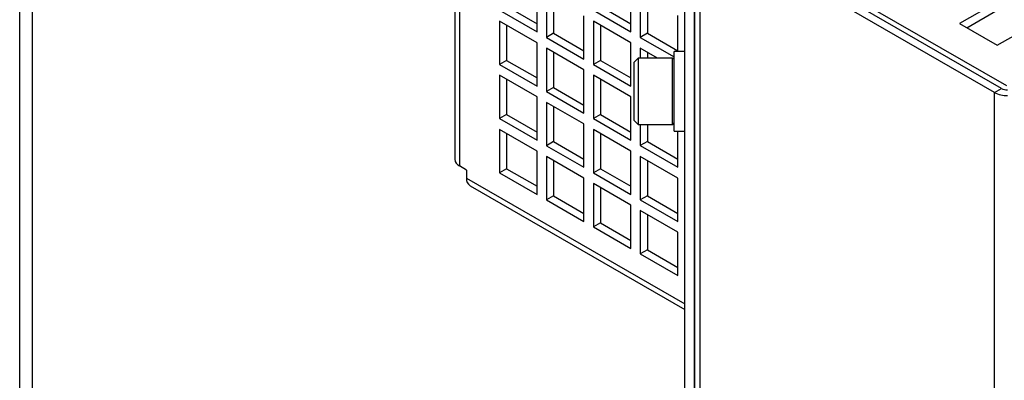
# Model space of a CAD drawing. Header units: millimetres. Extents: x 16 to 577, y 6 to 416.
# Tile 52 of 119: x 380.34 to 401.52, y 288.41 to 296.17. Entities that reach past the tile are written whole.
import ezdxf

# ---------------------------------------------------------------- set-up
doc = ezdxf.new("R2010")
doc.units = ezdxf.units.MM

msp = doc.modelspace()

# ---------------------------------------------------------------- linework, layer by layer
at = {"color": 7, "linetype": 'Continuous', "lineweight": 25}
for p, q in [((389.6927, 313.9325), (389.6927, 293.169)), ((389.7973, 313.7867), (389.7973, 293.0232)), ((380.336, 263.4504), (380.336, 311.6847)), ((380.6138, 263.4877), (380.6138, 311.7511)), ((401.5672, 294.7463), (394.998, 298.5386)), ((394.6409, 249.687), (394.6409, 298.2712)), ((394.8552, 249.687), (394.8552, 298.2712)), ((394.856, 249.6638), (394.856, 298.1314)), ((401.3042, 294.6066), (395.3665, 298.0344)), ((401.4557, 294.6941), (395.518, 298.1218)), ((394.9711, 249.5035), (394.9711, 297.971)), ((391.4641, 295.9104), (391.4641, 296.8436)), ((393.4844, 295.9106), (393.4844, 296.8438)), ((391.6661, 296.727), (391.6661, 295.7938)), ((391.8176, 296.6395), (391.8176, 295.8813)), ((393.6864, 296.7272), (393.6864, 295.794)), ((393.8379, 296.6397), (393.8379, 295.8815)), ((401.3636, 296.555), (400.5554, 296.0885)), ((390.656, 296.377), (391.4641, 295.9104)), ((390.8075, 296.4644), (391.4641, 296.0854)), ((392.6763, 296.3771), (393.4844, 295.9106)), ((392.8278, 296.4646), (393.4844, 296.0856)), ((400.707, 296.001), (401.3636, 296.38)), ((391.4641, 295.6771), (390.656, 296.1437)), ((390.656, 296.1437), (390.656, 295.2105)), ((392.4742, 295.3273), (392.4742, 296.2605)), ((393.4844, 295.6773), (392.6763, 296.1439)), ((392.6763, 296.1439), (392.6763, 295.2107)), ((394.4945, 295.4907), (394.4945, 296.2607)), ((390.8075, 296.0562), (390.8075, 295.2979)), ((392.8278, 296.0564), (392.8278, 295.2981)), ((400.5554, 296.0885), (401.3636, 295.622)), ((401.3636, 295.622), (402.1717, 296.0885)), ((391.4641, 294.744), (391.4641, 295.6771)), ((391.8176, 295.8813), (391.6661, 295.7938)), ((391.6661, 295.7938), (392.4742, 295.3273)), ((391.8176, 295.8813), (392.4742, 295.5022)), ((393.4844, 294.7441), (393.4844, 295.6773)), ((393.8379, 295.8815), (393.6864, 295.794)), ((393.6864, 295.794), (394.4123, 295.375)), ((393.8379, 295.8815), (394.4945, 295.5024)), ((392.4742, 295.094), (391.6661, 295.5605)), ((391.6661, 295.5605), (391.6661, 294.6273)), ((391.8176, 295.473), (391.8176, 294.7148)), ((394.0551, 295.3479), (393.6864, 295.5607)), ((393.6864, 295.5607), (393.6864, 295.3479)), ((393.8379, 295.4732), (393.8379, 295.3479)), ((394.6409, 295.4907), (394.4123, 295.4907)), ((394.4123, 293.7764), (394.4123, 295.4907)), ((390.8075, 295.2979), (390.656, 295.2105)), ((390.8075, 295.2979), (391.4641, 294.9189)), ((392.8278, 295.2981), (392.6763, 295.2107)), ((392.8278, 295.2981), (393.4844, 294.9191)), ((393.6409, 295.3479), (393.5552, 295.2621)), ((393.5552, 294.005), (393.5552, 295.2621)), ((394.3766, 295.3479), (393.6409, 295.3479)), ((393.6409, 295.3479), (393.6409, 293.9193)), ((394.3766, 293.9193), (394.3766, 295.3479)), ((390.656, 295.2105), (391.4641, 294.744)), ((392.4742, 294.1608), (392.4742, 295.094)), ((392.6763, 295.2107), (393.4844, 294.7441)), ((391.4641, 294.5107), (390.656, 294.9772)), ((390.656, 294.9772), (390.656, 294.044)), ((390.8075, 294.8897), (390.8075, 294.1315)), ((393.4844, 294.5108), (392.6763, 294.9774)), ((392.6763, 294.9774), (392.6763, 294.0442)), ((392.8278, 294.8899), (392.8278, 294.1316)), ((391.8176, 294.7148), (391.6661, 294.6273)), ((391.6661, 294.6273), (392.4742, 294.1608)), ((391.8176, 294.7148), (392.4742, 294.3357)), ((401.3042, 294.6066), (401.4557, 294.6941)), ((391.4641, 293.5775), (391.4641, 294.5107)), ((393.4844, 293.5777), (393.4844, 294.5108)), ((401.3042, 245.5558), (401.3042, 294.6066)), ((392.4742, 293.9275), (391.6661, 294.394)), ((391.6661, 294.394), (391.6661, 293.4608)), ((391.8176, 294.3066), (391.8176, 293.5483)), ((390.8075, 294.1315), (390.656, 294.044)), ((390.656, 294.044), (391.4641, 293.5775)), ((390.8075, 294.1315), (391.4641, 293.7524)), ((392.8278, 294.1316), (392.6763, 294.0442)), ((392.6763, 294.0442), (393.4844, 293.5777)), ((392.8278, 294.1316), (393.4844, 293.7526)), ((393.5552, 294.005), (393.6409, 293.9193)), ((391.4641, 293.3442), (390.656, 293.8107)), ((390.656, 293.8107), (390.656, 292.8775)), ((392.4742, 292.9943), (392.4742, 293.9275)), ((393.4844, 293.3444), (392.6763, 293.8109)), ((392.6763, 293.8109), (392.6763, 292.8777)), ((393.6409, 293.9193), (394.3766, 293.9193)), ((393.6864, 293.9193), (393.6864, 293.461)), ((393.8379, 293.9193), (393.8379, 293.5485)), ((394.4123, 293.7764), (394.6409, 293.7764)), ((394.4945, 292.9945), (394.4945, 293.7764)), ((390.8075, 293.7232), (390.8075, 292.965)), ((392.8278, 293.7234), (392.8278, 292.9652)), ((391.4641, 292.411), (391.4641, 293.3442)), ((391.8176, 293.5483), (391.6661, 293.4608)), ((391.6661, 293.4608), (392.4742, 292.9943)), ((391.8176, 293.5483), (392.4742, 293.1693)), ((393.4844, 292.4112), (393.4844, 293.3444)), ((393.8379, 293.5485), (393.6864, 293.461)), ((393.6864, 293.461), (394.4945, 292.9945)), ((393.8379, 293.5485), (394.4945, 293.1695)), ((392.4742, 292.761), (391.6661, 293.2275)), ((391.6661, 293.2275), (391.6661, 292.2943)), ((391.8176, 293.1401), (391.8176, 292.3818)), ((394.4945, 292.7612), (393.6864, 293.2277)), ((393.6864, 293.2277), (393.6864, 292.2945)), ((393.8379, 293.1403), (393.8379, 292.382)), ((389.9488, 292.9358), (389.7973, 293.0232)), ((389.9488, 292.9358), (389.9488, 292.7608)), ((390.8075, 292.965), (390.656, 292.8775)), ((390.8075, 292.965), (391.4641, 292.5859)), ((392.8278, 292.9652), (392.6763, 292.8777)), ((392.8278, 292.9652), (393.4844, 292.5861)), ((389.9488, 292.7608), (394.6409, 290.0521)), ((390.656, 292.8775), (391.4641, 292.411)), ((392.4742, 291.8278), (392.4742, 292.761)), ((392.6763, 292.8777), (393.4844, 292.4112)), ((394.4945, 291.828), (394.4945, 292.7612)), ((390.0228, 292.5973), (394.6409, 289.9313)), ((393.4844, 292.1779), (392.6763, 292.6444)), ((392.6763, 292.6444), (392.6763, 291.7112)), ((392.8278, 292.5569), (392.8278, 291.7987)), ((391.8176, 292.3818), (391.6661, 292.2943)), ((391.6661, 292.2943), (392.4742, 291.8278)), ((391.8176, 292.3818), (392.4742, 292.0028)), ((393.8379, 292.382), (393.6864, 292.2945)), ((393.6864, 292.2945), (394.4945, 291.828)), ((393.8379, 292.382), (394.4945, 292.003)), ((393.4844, 291.2447), (393.4844, 292.1779)), ((394.4945, 291.5947), (393.6864, 292.0612)), ((393.6864, 292.0612), (393.6864, 291.1281)), ((393.8379, 291.9738), (393.8379, 291.2155)), ((392.8278, 291.7987), (392.6763, 291.7112)), ((392.6763, 291.7112), (393.4844, 291.2447)), ((392.8278, 291.7987), (393.4844, 291.4196)), ((394.4945, 290.6615), (394.4945, 291.5947)), ((394.8552, 291.5056), (394.856, 291.5051)), ((393.8379, 291.2155), (393.6864, 291.1281)), ((393.6864, 291.1281), (394.4945, 290.6615)), ((393.8379, 291.2155), (394.4945, 290.8365))]:
    msp.add_line(p, q, dxfattribs=at)
for centre, radius, start, end in [((394.3766, 295.3121), 0.0357, 0, 90), ((401.5768, 294.9215), 0.2577, 241.95976, 271.1441), ((401.5707, 295.1069), 0.5669, 241.95976, 271.1441), ((394.3766, 293.955), 0.0357, 270, 360), ((389.8715, 293.1868), 0.1796, 185.6948, 245.62534), ((390.1238, 292.7415), 0.1761, 173.70115, 234.98667)]:
    msp.add_arc(centre, radius, start, end, dxfattribs=at)

doc.saveas('drawing.dxf')
